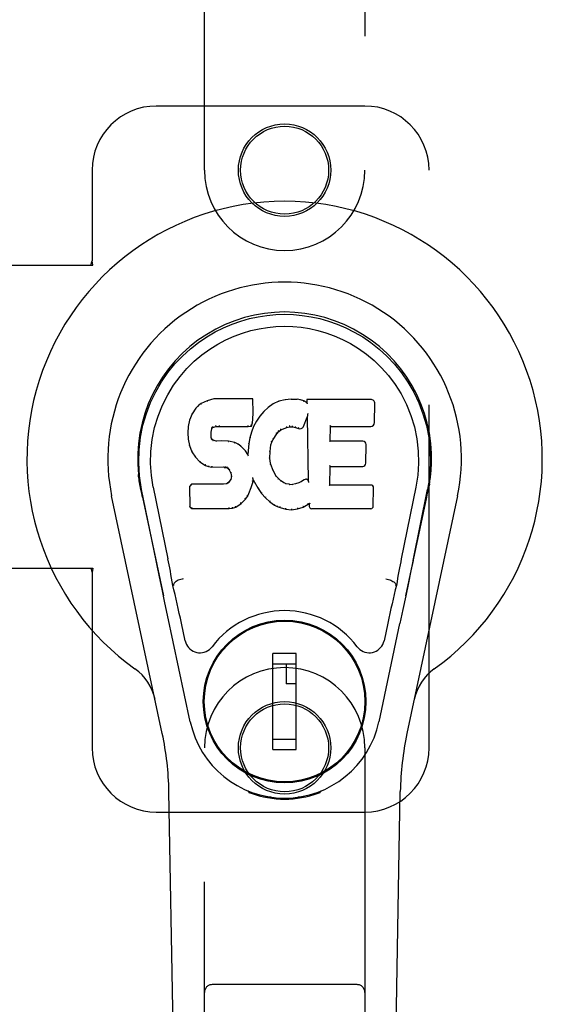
# Model space of a CAD drawing. Header units: inches. Extents: x 0 to 243, y 0 to 157.
# Tile 18 of 37: x 85.3 to 87.33, y 83.54 to 87.37. Entities that reach past the tile are written whole.
import ezdxf

# ---------------------------------------------------------------- set-up
doc = ezdxf.new("R2010")
doc.units = ezdxf.units.IN
doc.header["$LTSCALE"] = 13.357143
doc.header["$MEASUREMENT"] = 0
doc.linetypes.add('HIDDEN', pattern=[0.2, 0.1, -0.1])
doc.layers.add('RIGHTHAND_DOOR_ASSEMBLY', color=7, linetype='CONTINUOUS')

msp = doc.modelspace()

# ---------------------------------------------------------------- linework, layer by layer
at = {"layer": 'RIGHTHAND_DOOR_ASSEMBLY', "color": 8, "linetype": 'HIDDEN'}
for p, q in [((86.0181, 86.7862), (86.0181, 88.6437)), ((86.6431, 88.6437), (86.6431, 86.7862)), ((86.6431, 87.0362), (85.8306, 87.0362)), ((85.5806, 86.7862), (85.5806, 86.433)), ((86.8931, 84.5362), (86.8931, 86.7862)), ((85.2626, 86.4162), (85.5836, 86.4162)), ((85.5762, 86.4162), (85.5806, 86.433)), ((85.5836, 86.4162), (85.5806, 86.433)), ((85.2626, 85.2362), (85.5836, 85.2362)), ((85.5762, 85.2362), (85.5806, 85.2194)), ((85.5836, 85.2362), (85.5806, 85.2194)), ((85.5806, 85.2194), (85.5806, 84.5362)), ((86.0181, 82.6787), (86.0181, 84.5362)), ((86.6431, 84.5362), (86.6431, 82.6787)), ((85.8306, 84.2862), (86.6431, 84.2862)), ((86.6131, 83.6137), (86.0481, 83.6137))]:
    msp.add_line(p, q, dxfattribs=at)
at = {"layer": 'RIGHTHAND_DOOR_ASSEMBLY', "color": 7, "linetype": 'Continuous'}
for p, q in [((86.0056, 85.8768), (85.9945, 85.8691)), ((86.0287, 85.8874), (86.0056, 85.8768)), ((86.0059, 85.8763), (86.0056, 85.8768)), ((86.0545, 85.8957), (86.0287, 85.8874)), ((86.029, 85.8869), (86.0287, 85.8874)), ((86.2074, 85.8957), (86.0545, 85.8957)), ((86.0546, 85.895), (86.0545, 85.8957)), ((86.2068, 85.8951), (86.2074, 85.8957)), ((86.2086, 85.8409), (86.2074, 85.8957)), ((86.286, 85.8765), (86.2664, 85.8622)), ((86.3085, 85.8864), (86.286, 85.8765)), ((86.2863, 85.876), (86.286, 85.8765)), ((86.3321, 85.8919), (86.3085, 85.8864)), ((86.3087, 85.8858), (86.3085, 85.8864)), ((86.3557, 85.8942), (86.3321, 85.8919)), ((86.3322, 85.8912), (86.3321, 85.8919)), ((86.3557, 85.8935), (86.3557, 85.8942)), ((86.3557, 85.8942), (86.3797, 85.8938)), ((86.3558, 85.893), (86.3557, 85.8935)), ((86.3796, 85.8931), (86.3797, 85.8938)), ((86.3925, 85.8918), (86.3797, 85.8938)), ((86.3924, 85.8911), (86.3925, 85.8918)), ((86.4054, 85.8875), (86.3925, 85.8918)), ((86.4051, 85.887), (86.4054, 85.8875)), ((86.4175, 85.8796), (86.4054, 85.8875)), ((86.4172, 85.8936), (86.4175, 85.8796)), ((86.666, 85.8936), (86.4172, 85.8936)), ((86.4179, 85.893), (86.4172, 85.8936)), ((86.4175, 85.8796), (86.4181, 85.8784)), ((86.6808, 85.8028), (86.6821, 85.8772)), ((85.9698, 85.8378), (85.9601, 85.8131)), ((85.9846, 85.8596), (85.9698, 85.8378)), ((85.9704, 85.8375), (85.9698, 85.8378)), ((85.9945, 85.8691), (85.9846, 85.8596)), ((85.985, 85.8592), (85.9846, 85.8596)), ((85.9949, 85.8686), (85.9945, 85.8691)), ((86.2072, 85.8164), (86.2086, 85.8409)), ((86.208, 85.8409), (86.2086, 85.8409)), ((86.2493, 85.8458), (86.2341, 85.8281)), ((86.2664, 85.8622), (86.2493, 85.8458)), ((86.2497, 85.8454), (86.2493, 85.8458)), ((86.2668, 85.8617), (86.2664, 85.8622)), ((86.4202, 85.8356), (86.42, 85.8342)), ((86.4206, 85.8375), (86.4202, 85.8356)), ((86.4208, 85.8387), (86.4206, 85.8375)), ((85.9601, 85.8131), (85.9551, 85.7881)), ((85.9607, 85.8129), (85.9601, 85.8131)), ((86.2012, 85.7894), (86.2056, 85.8022)), ((86.2051, 85.8023), (86.2056, 85.8022)), ((86.2056, 85.8022), (86.2072, 85.8164)), ((86.2066, 85.8165), (86.2072, 85.8164)), ((86.2208, 85.8088), (86.2097, 85.7881)), ((86.2341, 85.8281), (86.2208, 85.8088)), ((86.2213, 85.8085), (86.2208, 85.8088)), ((86.2346, 85.8277), (86.2341, 85.8281)), ((86.4036, 85.7878), (86.4184, 85.8246)), ((86.419, 85.8275), (86.4184, 85.8246)), ((86.4184, 85.8246), (86.4228, 85.5775)), ((86.4192, 85.8294), (86.4191, 85.8289)), ((86.4193, 85.8301), (86.4192, 85.8294)), ((86.4194, 85.8308), (86.4193, 85.8301)), ((86.4196, 85.8319), (86.4194, 85.8308)), ((86.4198, 85.833), (86.4196, 85.8319)), ((86.42, 85.8342), (86.4198, 85.833)), ((85.9551, 85.7881), (85.9537, 85.7631)), ((85.9537, 85.7631), (85.9549, 85.7381)), ((85.9543, 85.7631), (85.9537, 85.7631)), ((85.9557, 85.788), (85.9551, 85.7881)), ((86.0438, 85.7514), (86.0447, 85.7654)), ((86.0441, 85.7654), (86.0447, 85.7654)), ((86.0447, 85.7654), (86.0467, 85.7784)), ((86.0461, 85.7786), (86.0467, 85.7784)), ((86.0467, 85.7784), (86.0483, 85.7817)), ((86.0478, 85.7821), (86.0483, 85.7817)), ((86.0483, 85.7817), (86.0509, 85.7839)), ((86.0506, 85.7844), (86.0509, 85.7839)), ((86.0509, 85.7839), (86.0622, 85.7873)), ((86.0621, 85.7879), (86.0622, 85.7873)), ((86.0622, 85.7873), (86.0756, 85.7884)), ((86.0755, 85.7923), (86.0755, 85.7909)), ((86.0755, 85.7889), (86.0756, 85.7884)), ((86.0756, 85.7884), (86.1885, 85.7884)), ((86.1885, 85.7909), (86.1884, 85.7923)), ((86.1885, 85.7884), (86.2012, 85.7894)), ((86.1885, 85.7889), (86.1885, 85.7884)), ((86.2011, 85.7662), (86.1951, 85.7438)), ((86.2007, 85.79), (86.2012, 85.7894)), ((86.2097, 85.7881), (86.2011, 85.7662)), ((86.2017, 85.766), (86.2011, 85.7662)), ((86.2103, 85.7878), (86.2097, 85.7881)), ((86.2865, 85.7378), (86.3005, 85.7599)), ((86.3, 85.7603), (86.3005, 85.7599)), ((86.3005, 85.7599), (86.3076, 85.7686)), ((86.3072, 85.7691), (86.3076, 85.7686)), ((86.3076, 85.7686), (86.3164, 85.7746)), ((86.3161, 85.7751), (86.3164, 85.7746)), ((86.3164, 85.7746), (86.3397, 85.7843)), ((86.3396, 85.7849), (86.3397, 85.7843)), ((86.3397, 85.7843), (86.3505, 85.7871)), ((86.3504, 85.7876), (86.3505, 85.7871)), ((86.3505, 85.7871), (86.3614, 85.7869)), ((86.3615, 85.7874), (86.3614, 85.7869)), ((86.3614, 85.7869), (86.3728, 85.7842)), ((86.373, 85.7848), (86.3728, 85.7842)), ((86.3728, 85.7842), (86.3844, 85.7797)), ((86.3847, 85.7802), (86.3844, 85.7797)), ((86.5084, 85.731), (86.5094, 85.7883)), ((86.5088, 85.7888), (86.5094, 85.7883)), ((86.5094, 85.7883), (86.666, 85.7883)), ((85.9555, 85.7382), (85.9549, 85.7381)), ((85.9549, 85.7381), (85.9595, 85.7132)), ((86.0432, 85.7514), (86.0438, 85.7514)), ((86.0437, 85.7454), (86.0442, 85.7455)), ((86.0442, 85.7455), (86.0438, 85.7514)), ((86.0457, 85.7409), (86.0442, 85.7455)), ((86.0451, 85.7406), (86.0457, 85.7409)), ((86.0484, 85.7372), (86.0457, 85.7409)), ((86.0479, 85.7367), (86.0484, 85.7372)), ((86.052, 85.7344), (86.0484, 85.7372)), ((86.0518, 85.7339), (86.052, 85.7344)), ((86.0635, 85.7312), (86.052, 85.7344)), ((86.0866, 85.732), (86.0635, 85.7312)), ((86.0635, 85.7305), (86.0635, 85.7312)), ((86.0865, 85.7307), (86.0866, 85.7313)), ((86.0866, 85.7313), (86.0866, 85.732)), ((86.1116, 85.7306), (86.0866, 85.732)), ((86.1115, 85.73), (86.1116, 85.7306)), ((86.1367, 85.7251), (86.1116, 85.7306)), ((86.1365, 85.7245), (86.1367, 85.7251)), ((86.1492, 85.7194), (86.1367, 85.7251)), ((86.1489, 85.7189), (86.1492, 85.7194)), ((86.1603, 85.7116), (86.1492, 85.7194)), ((86.1913, 85.721), (86.1876, 85.6788)), ((86.1951, 85.7438), (86.1913, 85.721)), ((86.1918, 85.7209), (86.1913, 85.721)), ((86.1957, 85.7436), (86.1951, 85.7438)), ((86.2775, 85.716), (86.281, 85.7271)), ((86.2805, 85.7273), (86.281, 85.7271)), ((86.281, 85.7271), (86.2865, 85.7378)), ((86.286, 85.7381), (86.2865, 85.7378)), ((86.5078, 85.7304), (86.5084, 85.731)), ((86.635, 85.731), (86.5084, 85.731)), ((85.9601, 85.7134), (85.9595, 85.7132)), ((85.9595, 85.7132), (85.9688, 85.6895)), ((85.9693, 85.6898), (85.9688, 85.6895)), ((85.9688, 85.6895), (85.9828, 85.6682)), ((86.1599, 85.7111), (86.1603, 85.7116)), ((86.1784, 85.6933), (86.1603, 85.7116)), ((86.178, 85.6929), (86.1784, 85.6933)), ((86.1876, 85.6788), (86.1784, 85.6933)), ((86.2728, 85.6644), (86.274, 85.6904)), ((86.2734, 85.6905), (86.274, 85.6904)), ((86.274, 85.6904), (86.2775, 85.716)), ((86.2769, 85.7161), (86.2775, 85.716)), ((86.6471, 85.6443), (86.6484, 85.7175)), ((85.9833, 85.6685), (85.9828, 85.6682)), ((85.9828, 85.6682), (86.0006, 85.6499)), ((86.0009, 85.6503), (86.0006, 85.6499)), ((86.0006, 85.6499), (86.022, 85.636)), ((86.1881, 85.677), (86.1876, 85.6788)), ((86.2722, 85.6643), (86.2728, 85.6644)), ((86.2738, 85.6522), (86.2728, 85.6644)), ((86.2732, 85.6521), (86.2738, 85.6522)), ((86.2764, 85.6404), (86.2738, 85.6522)), ((86.0222, 85.6365), (86.022, 85.636)), ((86.022, 85.636), (86.0346, 85.6314)), ((86.0347, 85.6319), (86.0346, 85.6314)), ((86.0346, 85.6314), (86.0475, 85.6292)), ((86.0476, 85.6297), (86.0475, 85.6292)), ((86.0953, 85.6287), (86.0475, 85.6292)), ((86.0953, 85.6293), (86.0953, 85.6287)), ((86.0953, 85.6287), (86.1017, 85.6281)), ((86.1018, 85.6287), (86.1017, 85.6281)), ((86.1017, 85.6281), (86.1068, 85.6264)), ((86.107, 85.6269), (86.1068, 85.6264)), ((86.1068, 85.6264), (86.1112, 85.6231)), ((86.1116, 85.6235), (86.1112, 85.6231)), ((86.1112, 85.6231), (86.1152, 85.6185)), ((86.1156, 85.6188), (86.1152, 85.6185)), ((86.1152, 85.6185), (86.121, 85.6067)), ((86.1216, 85.6069), (86.121, 85.6067)), ((86.121, 85.6067), (86.1234, 85.5935)), ((86.2758, 85.6402), (86.2764, 85.6404)), ((86.2858, 85.6164), (86.2764, 85.6404)), ((86.2853, 85.6161), (86.2858, 85.6164)), ((86.2983, 85.594), (86.2858, 85.6164)), ((86.5066, 85.5594), (86.5079, 85.6325)), ((86.5073, 85.6331), (86.5079, 85.6325)), ((86.5079, 85.6325), (86.635, 85.6325)), ((86.1083, 85.567), (86.1038, 85.5645)), ((86.1128, 85.5714), (86.1083, 85.567)), ((86.1087, 85.5664), (86.1083, 85.567)), ((86.1211, 85.5824), (86.1128, 85.5714)), ((86.1133, 85.571), (86.1128, 85.5714)), ((86.1229, 85.5876), (86.1211, 85.5824)), ((86.1216, 85.5821), (86.1211, 85.5824)), ((86.1234, 85.5935), (86.1229, 85.5876)), ((86.1235, 85.5875), (86.1229, 85.5876)), ((86.124, 85.5935), (86.1234, 85.5935)), ((86.2009, 85.5498), (86.2078, 85.5738)), ((86.2067, 85.5886), (86.2065, 85.5896)), ((86.2069, 85.5879), (86.2067, 85.5886)), ((86.207, 85.5872), (86.2069, 85.5879)), ((86.2071, 85.5865), (86.207, 85.5872)), ((86.2073, 85.5859), (86.2071, 85.5865)), ((86.2072, 85.5739), (86.2078, 85.5738)), ((86.2074, 85.5853), (86.2073, 85.5859)), ((86.2075, 85.5846), (86.2074, 85.5853)), ((86.2078, 85.5738), (86.2083, 85.5797)), ((86.2083, 85.5797), (86.2079, 85.5817)), ((86.2083, 85.5797), (86.2275, 85.5458)), ((86.2978, 85.5936), (86.2983, 85.594)), ((86.3062, 85.5847), (86.2983, 85.594)), ((86.3057, 85.5842), (86.3062, 85.5847)), ((86.3155, 85.5763), (86.3062, 85.5847)), ((86.3151, 85.5758), (86.3155, 85.5763)), ((86.3257, 85.5694), (86.3155, 85.5763)), ((86.3254, 85.5688), (86.3257, 85.5694)), ((86.3368, 85.5649), (86.3257, 85.5694)), ((86.3854, 85.568), (86.3735, 85.5641)), ((86.3967, 85.5732), (86.3854, 85.568)), ((86.3857, 85.5674), (86.3854, 85.568)), ((86.4072, 85.5803), (86.3967, 85.5732)), ((86.3971, 85.5726), (86.3967, 85.5732)), ((86.4075, 85.5798), (86.4072, 85.5803)), ((86.4228, 85.5775), (86.4228, 85.5774)), ((86.4234, 85.5753), (86.4228, 85.5774)), ((86.4255, 85.5699), (86.4248, 85.572)), ((85.7666, 85.5633), (85.768, 85.5562)), ((85.7697, 85.5466), (85.7691, 85.5496)), ((85.7703, 85.5435), (85.7697, 85.5466)), ((85.7737, 85.527), (85.7703, 85.5435)), ((85.8301, 85.2657), (85.7736, 85.5426)), ((85.8191, 85.5518), (85.8761, 85.2729)), ((85.9678, 85.5626), (85.9598, 85.5545)), ((85.9598, 85.5545), (85.9612, 85.4752)), ((85.9604, 85.5542), (85.9598, 85.5545)), ((86.0295, 85.5632), (85.9678, 85.5626)), ((85.968, 85.5619), (85.9678, 85.5626)), ((86.0902, 85.5635), (86.0295, 85.5632)), ((86.0295, 85.5625), (86.0295, 85.5632)), ((86.0295, 85.5625), (86.0295, 85.5619)), ((86.1038, 85.5645), (86.0902, 85.5635)), ((86.0902, 85.5628), (86.0902, 85.5635)), ((86.0902, 85.5628), (86.0903, 85.5622)), ((86.104, 85.5639), (86.1038, 85.5645)), ((86.1917, 85.5271), (86.2009, 85.5498)), ((86.2004, 85.55), (86.2009, 85.5498)), ((86.2279, 85.5461), (86.2275, 85.5458)), ((86.2275, 85.5458), (86.2407, 85.527)), ((86.3367, 85.5643), (86.3368, 85.5649)), ((86.349, 85.5628), (86.3368, 85.5649)), ((86.349, 85.5621), (86.349, 85.5628)), ((86.349, 85.5628), (86.3614, 85.5623)), ((86.3735, 85.5641), (86.3614, 85.5623)), ((86.3615, 85.5616), (86.3614, 85.5623)), ((86.3616, 85.561), (86.3615, 85.5616)), ((86.3736, 85.5635), (86.3735, 85.5641)), ((86.506, 85.5588), (86.5066, 85.5594)), ((86.6666, 85.5594), (86.5066, 85.5594)), ((86.6757, 85.4768), (86.677, 85.5489)), ((86.8421, 85.5518), (86.7851, 85.2729)), ((86.8311, 85.2657), (86.8876, 85.5426)), ((86.8865, 85.5222), (86.8905, 85.5419)), ((86.8905, 85.5419), (86.8911, 85.5446)), ((86.8911, 85.5446), (86.8916, 85.5473)), ((86.8916, 85.5473), (86.8921, 85.55)), ((86.8921, 85.55), (86.8937, 85.5583)), ((86.8946, 85.5634), (86.8932, 85.5562)), ((86.8937, 85.5583), (86.8946, 85.5634)), ((85.8541, 84.5916), (85.6567, 85.5176)), ((85.7767, 85.5127), (85.7737, 85.527)), ((85.7767, 85.5126), (85.8586, 85.1284)), ((86.1607, 85.488), (86.1786, 85.5053)), ((86.1781, 85.5056), (86.1786, 85.5053)), ((86.1786, 85.5053), (86.1859, 85.5158)), ((86.1854, 85.5161), (86.1859, 85.5158)), ((86.1859, 85.5158), (86.1917, 85.5271)), ((86.1912, 85.5273), (86.1917, 85.5271)), ((86.2411, 85.5273), (86.2407, 85.527)), ((86.2407, 85.527), (86.256, 85.5101)), ((86.2564, 85.5105), (86.256, 85.5101)), ((86.256, 85.5101), (86.273, 85.4949)), ((86.2734, 85.4954), (86.273, 85.4949)), ((86.273, 85.4949), (86.2913, 85.481)), ((86.8026, 85.1284), (86.8844, 85.5126)), ((87.0044, 85.5176), (86.8071, 84.5916)), ((86.8845, 85.5127), (86.8865, 85.5222)), ((85.9618, 85.4754), (85.9612, 85.4752)), ((85.9612, 85.4752), (85.9688, 85.4678)), ((85.969, 85.4684), (85.9688, 85.4678)), ((85.9688, 85.4678), (86.1149, 85.4678)), ((86.1149, 85.4703), (86.1148, 85.4717)), ((86.1149, 85.4678), (86.1277, 85.4695)), ((86.1149, 85.4684), (86.1149, 85.4678)), ((86.1276, 85.47), (86.1277, 85.4695)), ((86.1277, 85.4695), (86.1399, 85.4738)), ((86.1396, 85.4743), (86.1399, 85.4738)), ((86.1399, 85.4738), (86.1607, 85.488)), ((86.1604, 85.4884), (86.1607, 85.488)), ((86.2916, 85.4815), (86.2913, 85.481)), ((86.2913, 85.481), (86.3018, 85.4756)), ((86.302, 85.4761), (86.3018, 85.4756)), ((86.3018, 85.4756), (86.3128, 85.4719)), ((86.313, 85.4724), (86.3128, 85.4719)), ((86.3128, 85.4719), (86.3351, 85.4662)), ((86.3352, 85.4668), (86.3351, 85.4662)), ((86.3351, 85.4662), (86.358, 85.4637)), ((86.358, 85.4676), (86.358, 85.4642)), ((86.358, 85.4637), (86.3811, 85.4669)), ((86.358, 85.4642), (86.358, 85.4637)), ((86.381, 85.4674), (86.3811, 85.4669)), ((86.3811, 85.4669), (86.4033, 85.4737)), ((86.403, 85.4743), (86.4033, 85.4737)), ((86.4033, 85.4737), (86.4219, 85.4849)), ((86.4217, 85.4855), (86.4219, 85.4849)), ((86.4219, 85.4849), (86.4263, 85.4849)), ((86.4268, 85.4855), (86.4263, 85.4849)), ((86.4263, 85.4849), (86.4264, 85.4768)), ((86.4355, 85.4678), (86.6666, 85.4678)), ((86.831, 85.2657), (86.8227, 85.2251)), ((86.8227, 85.2251), (86.8131, 85.1786)), ((85.8533, 85.1536), (85.8431, 85.2025)), ((85.8643, 85.1013), (85.8533, 85.1536)), ((85.8972, 85.1691), (85.8951, 85.1687)), ((86.764, 85.1691), (86.766, 85.1687)), ((86.8131, 85.1786), (86.8024, 85.1277)), ((86.8024, 85.1277), (86.7912, 85.0745)), ((85.8746, 85.0527), (85.8643, 85.1013)), ((86.7912, 85.0745), (86.7798, 85.0207)), ((85.9629, 84.638), (85.8746, 85.0527)), ((85.9433, 84.9532), (85.9286, 85.0223)), ((86.1829, 84.9964), (86.1829, 84.9921)), ((86.4782, 84.9964), (86.4782, 84.9921)), ((86.6983, 84.638), (86.7798, 85.0207)), ((86.7326, 85.0223), (86.7179, 84.9532)), ((86.2853, 84.5293), (86.2853, 84.9033)), ((86.3759, 84.9033), (86.2853, 84.9033)), ((86.3759, 84.5293), (86.3759, 84.9033)), ((86.0505, 84.864), (86.0548, 84.864)), ((86.2853, 84.864), (86.3759, 84.864)), ((86.3365, 84.864), (86.3365, 84.7852)), ((86.6063, 84.864), (86.6107, 84.864)), ((86.3759, 84.7852), (86.3365, 84.7852)), ((86.0505, 84.5687), (86.0548, 84.5687)), ((86.3759, 84.5687), (86.2853, 84.5687)), ((86.6063, 84.5687), (86.6107, 84.5687)), ((86.2853, 84.5293), (86.3759, 84.5293)), ((86.1829, 84.4362), (86.1829, 84.4406)), ((86.4782, 84.4362), (86.4782, 84.4406)), ((85.9521, 80.2268), (85.8798, 84.3661)), ((86.1918, 84.3627), (86.1891, 84.3684)), ((86.1954, 84.3659), (86.1953, 84.3613)), ((86.199, 84.3628), (86.1993, 84.3598)), ((86.2759, 84.3447), (86.2549, 84.3443)), ((86.3306, 84.3404), (86.3306, 84.3364)), ((86.4062, 84.3443), (86.3853, 84.3447)), ((86.4619, 84.3598), (86.4622, 84.3627)), ((86.4658, 84.3659), (86.4658, 84.3613)), ((86.4721, 84.3684), (86.4693, 84.3627)), ((86.7091, 80.2268), (86.7813, 84.3661))]:
    msp.add_line(p, q, dxfattribs=at)
for points in [[(85.7736, 85.5426), (85.7654, 85.5952), (85.7622, 85.647), (85.7636, 85.6972), (85.7692, 85.746), (85.7788, 85.7932), (85.7921, 85.8385), (85.8087, 85.8817), (85.8284, 85.9227), (85.851, 85.9615), (85.8761, 85.9978), (85.9035, 86.0315), (85.9327, 86.0624), (85.9633, 86.0902), (85.9949, 86.1151), (86.0271, 86.137), (86.0597, 86.1562), (86.0926, 86.1726), (86.1258, 86.1866), (86.1595, 86.1985), (86.1934, 86.208), (86.2272, 86.2153), (86.2613, 86.2206), (86.2958, 86.2238), (86.3306, 86.2248)], [(86.3306, 86.2248), (86.3648, 86.2238), (86.3992, 86.2207), (86.4335, 86.2154), (86.4677, 86.208), (86.5016, 86.1985), (86.5353, 86.1867), (86.5689, 86.1725), (86.6021, 86.1558), (86.6347, 86.1366), (86.6668, 86.1147), (86.6987, 86.0896), (86.7294, 86.0614), (86.7585, 86.0306), (86.7857, 85.9969), (86.8108, 85.9605), (86.8334, 85.9215), (86.8531, 85.8802), (86.8697, 85.8367), (86.8827, 85.7917), (86.8921, 85.7449), (86.8977, 85.6963), (86.899, 85.6461), (86.8957, 85.5947), (86.8876, 85.5426)], [(85.8191, 85.5518), (85.8118, 85.5976), (85.8087, 85.6437), (85.8097, 85.6904), (85.8148, 85.7371), (85.8243, 85.7834), (85.8378, 85.8284), (85.8548, 85.8711), (85.8751, 85.9113), (85.8981, 85.9485), (85.9233, 85.9828), (85.9502, 86.0138), (85.9786, 86.0418), (86.0082, 86.0668), (86.0387, 86.0891), (86.07, 86.1086), (86.1019, 86.1255), (86.134, 86.1399), (86.1664, 86.1518), (86.199, 86.1614), (86.2317, 86.1688), (86.2643, 86.1741), (86.2969, 86.1772), (86.3294, 86.1783), (86.362, 86.1773), (86.3945, 86.1744), (86.4269, 86.1693), (86.4594, 86.1621), (86.4918, 86.1528), (86.5242, 86.1411), (86.5562, 86.127), (86.5878, 86.1105), (86.6189, 86.0914), (86.6495, 86.0695), (86.6793, 86.0447), (86.708, 86.017), (86.7352, 85.9861), (86.7608, 85.952), (86.7842, 85.9147), (86.8049, 85.874), (86.8225, 85.8309), (86.8362, 85.7859), (86.8459, 85.7396)], [(86.006, 85.8763), (86.0061, 85.8763), (86.0062, 85.8763), (86.0063, 85.8763), (86.0065, 85.8762), (86.0067, 85.8761), (86.0069, 85.8759)], [(86.029, 85.8869), (86.0291, 85.8869), (86.0292, 85.8868), (86.0293, 85.8868), (86.0294, 85.8867), (86.0295, 85.8866), (86.0297, 85.8864)], [(86.0546, 85.895), (86.0546, 85.895), (86.0547, 85.895), (86.0547, 85.8949), (86.0548, 85.8948), (86.0548, 85.8946), (86.0549, 85.8945)], [(86.2062, 85.895), (86.206, 85.895), (86.2058, 85.895), (86.2056, 85.8949), (86.2054, 85.8948), (86.2051, 85.8946), (86.2049, 85.8945)], [(86.2873, 85.8756), (86.2871, 85.8758), (86.2869, 85.8759), (86.2867, 85.876), (86.2866, 85.876), (86.2865, 85.876), (86.2863, 85.8759)], [(86.3093, 85.8853), (86.3092, 85.8855), (86.3091, 85.8857), (86.309, 85.8858), (86.3089, 85.8858), (86.3088, 85.8858), (86.3087, 85.8858)], [(86.3325, 85.8907), (86.3325, 85.8908), (86.3324, 85.891), (86.3324, 85.8911), (86.3323, 85.8912), (86.3323, 85.8912), (86.3322, 85.8912)], [(86.3795, 85.8925), (86.3795, 85.8927), (86.3795, 85.8928), (86.3796, 85.893), (86.3796, 85.893), (86.3796, 85.8931), (86.3796, 85.8931)], [(86.3919, 85.8906), (86.392, 85.8908), (86.3921, 85.8909), (86.3922, 85.891), (86.3922, 85.8911), (86.3923, 85.8911), (86.3924, 85.8911)], [(86.4043, 85.8866), (86.4044, 85.8867), (86.4046, 85.8868), (86.4047, 85.8869), (86.4049, 85.887), (86.405, 85.887), (86.4051, 85.887)], [(86.4199, 85.8924), (86.4196, 85.8926), (86.4193, 85.8927), (86.4191, 85.8928), (86.4189, 85.8929), (86.4187, 85.8929), (86.4185, 85.893)], [(86.4201, 85.8761), (86.4198, 85.8766), (86.4196, 85.877), (86.4193, 85.8774), (86.419, 85.8777), (86.4188, 85.8779), (86.4185, 85.8781)], [(85.9704, 85.8376), (85.9706, 85.8377), (85.9708, 85.8379), (85.9711, 85.838), (85.9714, 85.838), (85.9718, 85.838), (85.9721, 85.8379)], [(85.9851, 85.8592), (85.9853, 85.8593), (85.9855, 85.8594), (85.9857, 85.8595), (85.986, 85.8594), (85.9863, 85.8594), (85.9865, 85.8593)], [(85.9949, 85.8686), (85.9951, 85.8687), (85.9952, 85.8687), (85.9954, 85.8687), (85.9956, 85.8687), (85.9958, 85.8686), (85.9961, 85.8685)], [(86.208, 85.8408), (86.2079, 85.8412), (86.2077, 85.8416), (86.2074, 85.8419), (86.207, 85.8421), (86.2065, 85.8422), (86.206, 85.8423)], [(86.2511, 85.8454), (86.2509, 85.8455), (86.2506, 85.8456), (86.2504, 85.8456), (86.2501, 85.8456), (86.2499, 85.8455), (86.2497, 85.8454)], [(86.268, 85.8616), (86.2677, 85.8617), (86.2675, 85.8618), (86.2673, 85.8618), (86.2671, 85.8618), (86.2669, 85.8618), (86.2668, 85.8617)], [(85.9608, 85.813), (85.9609, 85.8133), (85.9612, 85.8135), (85.9615, 85.8136), (85.9618, 85.8137), (85.9622, 85.8138), (85.9626, 85.8137)], [(86.2051, 85.8024), (86.205, 85.8028), (86.2049, 85.8031), (86.2046, 85.8035), (86.2042, 85.8037), (86.2037, 85.804), (86.2031, 85.8041)], [(86.2066, 85.8165), (86.2066, 85.8169), (86.2064, 85.8172), (86.2061, 85.8175), (86.2057, 85.8178), (86.2052, 85.8179), (86.2047, 85.818)], [(86.223, 85.8088), (86.2226, 85.8089), (86.2223, 85.8089), (86.222, 85.8089), (86.2217, 85.8088), (86.2215, 85.8087), (86.2213, 85.8084)], [(86.2361, 85.8278), (86.2358, 85.8279), (86.2355, 85.828), (86.2353, 85.828), (86.235, 85.8279), (86.2348, 85.8278), (86.2346, 85.8276)], [(86.4191, 85.8289), (86.4191, 85.8287), (86.4191, 85.8285), (86.419, 85.8283)], [(86.419, 85.8283), (86.419, 85.8281), (86.419, 85.8279), (86.419, 85.8277)], [(85.9543, 85.7632), (85.9544, 85.7635), (85.9546, 85.7638), (85.9549, 85.7641), (85.9553, 85.7643), (85.9557, 85.7644), (85.9562, 85.7645)], [(85.9557, 85.788), (85.9558, 85.7883), (85.9561, 85.7886), (85.9564, 85.7888), (85.9568, 85.789), (85.9572, 85.7891), (85.9576, 85.7891)], [(86.0421, 85.767), (86.0426, 85.7669), (86.0431, 85.7668), (86.0435, 85.7665), (86.0438, 85.7662), (86.044, 85.7658), (86.0441, 85.7654)], [(86.0442, 85.7806), (86.0447, 85.7804), (86.0452, 85.7802), (86.0456, 85.7799), (86.0459, 85.7796), (86.0461, 85.7792), (86.0461, 85.7788)], [(86.0462, 85.7847), (86.0468, 85.7844), (86.0472, 85.784), (86.0476, 85.7836), (86.0479, 85.7831), (86.048, 85.7827), (86.0479, 85.7822)], [(86.0496, 85.7875), (86.0499, 85.7872), (86.0502, 85.7868), (86.0505, 85.7863), (86.0507, 85.7858), (86.0508, 85.7854), (86.0508, 85.785), (86.0508, 85.7846), (86.0507, 85.7844)], [(86.0617, 85.7912), (86.0619, 85.7908), (86.062, 85.7903), (86.0621, 85.7898), (86.0622, 85.7892), (86.0622, 85.7887), (86.0622, 85.7883), (86.0622, 85.788), (86.0621, 85.7879)], [(86.0755, 85.7909), (86.0756, 85.7904), (86.0756, 85.7899), (86.0756, 85.7895), (86.0756, 85.7892), (86.0756, 85.789), (86.0755, 85.7889)], [(86.1885, 85.7889), (86.1885, 85.789), (86.1885, 85.7892), (86.1885, 85.7895), (86.1885, 85.7899), (86.1885, 85.7904), (86.1885, 85.7909)], [(86.2008, 85.7903), (86.2009, 85.7906), (86.2008, 85.7909), (86.2007, 85.7913), (86.2005, 85.7917), (86.2003, 85.7921), (86.2, 85.7925), (86.1996, 85.7929), (86.1993, 85.7932)], [(86.2036, 85.7668), (86.2031, 85.7668), (86.2028, 85.7668), (86.2024, 85.7667), (86.2021, 85.7665), (86.2018, 85.7663), (86.2017, 85.766)], [(86.212, 85.7884), (86.2117, 85.7884), (86.2113, 85.7884), (86.211, 85.7884), (86.2107, 85.7882), (86.2104, 85.788), (86.2102, 85.7878)], [(86.3, 85.7603), (86.3001, 85.7606), (86.3001, 85.7609), (86.3, 85.7613), (86.2998, 85.7617), (86.2995, 85.762), (86.2992, 85.7623), (86.2988, 85.7626), (86.2984, 85.7628)], [(86.3072, 85.7691), (86.3074, 85.7694), (86.3074, 85.7697), (86.3073, 85.7701), (86.3072, 85.7705), (86.3069, 85.7709), (86.3066, 85.7713), (86.3062, 85.7716), (86.3058, 85.7719)], [(86.3161, 85.7751), (86.3163, 85.7753), (86.3163, 85.7756), (86.3163, 85.776), (86.3162, 85.7765), (86.316, 85.7769), (86.3158, 85.7774), (86.3155, 85.7779), (86.3151, 85.7782)], [(86.3396, 85.7849), (86.3397, 85.785), (86.3398, 85.7852), (86.3398, 85.7856), (86.3397, 85.7861), (86.3396, 85.7866), (86.3394, 85.7871), (86.3392, 85.7877), (86.3389, 85.7881)], [(86.3504, 85.7876), (86.3505, 85.7877), (86.3505, 85.7879), (86.3505, 85.7883), (86.3505, 85.7888), (86.3505, 85.7893), (86.3504, 85.7899), (86.3503, 85.7905), (86.3502, 85.791)], [(86.3615, 85.7874), (86.3614, 85.7875), (86.3614, 85.7878), (86.3614, 85.7881), (86.3614, 85.7886), (86.3614, 85.7891), (86.3615, 85.7897), (86.3616, 85.7903), (86.3617, 85.7908)], [(86.373, 85.7848), (86.3728, 85.7849), (86.3728, 85.7852), (86.3728, 85.7855), (86.3728, 85.786), (86.3729, 85.7865), (86.3731, 85.787), (86.3733, 85.7876), (86.3736, 85.788)], [(86.3854, 85.7834), (86.3851, 85.7831), (86.3849, 85.7826), (86.3847, 85.7821), (86.3845, 85.7816), (86.3844, 85.7811), (86.3844, 85.7807), (86.3845, 85.7804), (86.3847, 85.7802)], [(86.5068, 85.7922), (86.5071, 85.792), (86.5073, 85.7918), (86.5076, 85.7915), (86.5078, 85.7913), (86.508, 85.791), (86.5082, 85.7908)], [(86.5082, 85.7908), (86.5084, 85.7905), (86.5085, 85.7903), (86.5086, 85.79), (86.5087, 85.7898), (86.5088, 85.7896), (86.5088, 85.7894)], [(85.9555, 85.7382), (85.9556, 85.7386), (85.9558, 85.739), (85.9561, 85.7393), (85.9565, 85.7395), (85.9569, 85.7397), (85.9575, 85.7398)], [(86.0413, 85.7528), (86.0417, 85.7527), (86.0422, 85.7526), (86.0426, 85.7524), (86.0429, 85.7521), (86.0431, 85.7518), (86.0432, 85.7514)], [(86.0417, 85.7464), (86.0421, 85.7464), (86.0426, 85.7463), (86.0429, 85.7462), (86.0432, 85.746), (86.0435, 85.7458), (86.0436, 85.7455)], [(86.0433, 85.741), (86.0437, 85.7411), (86.044, 85.7411), (86.0443, 85.7411), (86.0446, 85.741), (86.0448, 85.7409), (86.045, 85.7407)], [(86.0465, 85.7367), (86.0468, 85.7368), (86.047, 85.7369), (86.0473, 85.7369), (86.0475, 85.7369), (86.0477, 85.7368), (86.0478, 85.7368)], [(86.0509, 85.7335), (86.051, 85.7336), (86.0512, 85.7337), (86.0513, 85.7338), (86.0515, 85.7339), (86.0516, 85.7339), (86.0517, 85.7339)], [(86.0632, 85.7299), (86.0633, 85.7301), (86.0633, 85.7303), (86.0633, 85.7304), (86.0634, 85.7305), (86.0634, 85.7305), (86.0635, 85.7305)], [(86.1113, 85.7294), (86.1113, 85.7296), (86.1113, 85.7297), (86.1114, 85.7299), (86.1114, 85.7299), (86.1115, 85.73), (86.1115, 85.73)], [(86.1359, 85.724), (86.136, 85.7242), (86.1361, 85.7243), (86.1362, 85.7244), (86.1363, 85.7245), (86.1364, 85.7245), (86.1365, 85.7245)], [(86.1938, 85.722), (86.1933, 85.722), (86.1929, 85.7219), (86.1925, 85.7218), (86.1922, 85.7216), (86.192, 85.7212), (86.1918, 85.7209)], [(86.1977, 85.7446), (86.1972, 85.7446), (86.1968, 85.7445), (86.1964, 85.7444), (86.1961, 85.7442), (86.1959, 85.7439), (86.1957, 85.7436)], [(86.2805, 85.7274), (86.2805, 85.7278), (86.2804, 85.7282), (86.2801, 85.7286), (86.2797, 85.729), (86.2792, 85.7293), (86.2786, 85.7294)], [(86.286, 85.7381), (86.2861, 85.7385), (86.286, 85.739), (86.2858, 85.7394), (86.2854, 85.7399), (86.2848, 85.7402), (86.2843, 85.7404)], [(86.5057, 85.7298), (86.506, 85.73), (86.5063, 85.7301), (86.5065, 85.7302), (86.5067, 85.7303), (86.5069, 85.7304), (86.5071, 85.7304)], [(86.8459, 85.7396), (86.8513, 85.6921), (86.8525, 85.6445), (86.8494, 85.5979), (86.8421, 85.5518)], [(85.9601, 85.7135), (85.9601, 85.7139), (85.9603, 85.7143), (85.9605, 85.7146), (85.9609, 85.7149), (85.9614, 85.7152), (85.962, 85.7153)], [(85.9693, 85.6899), (85.9693, 85.6903), (85.9694, 85.6907), (85.9696, 85.6911), (85.97, 85.6915), (85.9705, 85.6918), (85.9711, 85.6921)], [(86.1479, 85.7185), (86.1482, 85.7187), (86.1484, 85.7188), (86.1485, 85.7189), (86.1486, 85.7189), (86.1488, 85.7189), (86.1489, 85.7189)], [(86.1586, 85.711), (86.1588, 85.7111), (86.1591, 85.7112), (86.1593, 85.7112), (86.1595, 85.7112), (86.1597, 85.7112), (86.1598, 85.7111)], [(86.1764, 85.6931), (86.1767, 85.6932), (86.177, 85.6932), (86.1773, 85.6932), (86.1775, 85.6932), (86.1777, 85.6931), (86.1779, 85.693)], [(86.2734, 85.6905), (86.2733, 85.6909), (86.2731, 85.6912), (86.2728, 85.6915), (86.2724, 85.6918), (86.2719, 85.6919), (86.2714, 85.692)], [(86.2769, 85.7162), (86.2769, 85.7166), (86.2767, 85.717), (86.2764, 85.7173), (86.276, 85.7176), (86.2755, 85.7178), (86.275, 85.7179)], [(85.9832, 85.6686), (85.9831, 85.6689), (85.9831, 85.6692), (85.9832, 85.6696), (85.9834, 85.6699), (85.9837, 85.6703), (85.984, 85.6706), (85.9844, 85.6709), (85.9848, 85.6711)], [(86.0009, 85.6504), (86.0008, 85.6506), (86.0007, 85.6509), (86.0008, 85.6513), (86.0009, 85.6517), (86.0011, 85.6521), (86.0014, 85.6525), (86.0018, 85.6529), (86.0022, 85.6532)], [(86.1895, 85.6724), (86.189, 85.6743), (86.1888, 85.6751), (86.1885, 85.6759), (86.1883, 85.6764), (86.1882, 85.6768)], [(86.2722, 85.6644), (86.2721, 85.6647), (86.2719, 85.665), (86.2716, 85.6653), (86.2712, 85.6655), (86.2707, 85.6656), (86.2702, 85.6657)], [(86.2732, 85.6522), (86.273, 85.6525), (86.2728, 85.6527), (86.2725, 85.6529), (86.2721, 85.6531), (86.2717, 85.6532), (86.2713, 85.6532)], [(86.0222, 85.6365), (86.022, 85.6367), (86.022, 85.637), (86.022, 85.6374), (86.0221, 85.6378), (86.0223, 85.6383), (86.0225, 85.6388), (86.0228, 85.6393), (86.0231, 85.6397)], [(86.0347, 85.6319), (86.0346, 85.632), (86.0346, 85.6323), (86.0346, 85.6326), (86.0346, 85.6331), (86.0347, 85.6336), (86.0348, 85.6342), (86.035, 85.6347), (86.0352, 85.6352)], [(86.0476, 85.6297), (86.0475, 85.6298), (86.0475, 85.63), (86.0475, 85.6304), (86.0475, 85.6309), (86.0476, 85.6314), (86.0476, 85.632), (86.0477, 85.6326), (86.0478, 85.6331)], [(86.0953, 85.6293), (86.0953, 85.6293), (86.0953, 85.6296), (86.0953, 85.6299), (86.0953, 85.6304), (86.0953, 85.6309), (86.0954, 85.6315), (86.0954, 85.6321), (86.0954, 85.6326)], [(86.1018, 85.6286), (86.1017, 85.6288), (86.1017, 85.629), (86.1017, 85.6294), (86.1017, 85.6298), (86.1018, 85.6304), (86.1019, 85.6309), (86.1021, 85.6315), (86.1022, 85.632)], [(86.107, 85.6269), (86.1069, 85.6271), (86.1068, 85.6274), (86.1068, 85.6278), (86.1069, 85.6283), (86.1071, 85.6287), (86.1074, 85.6292), (86.1076, 85.6297), (86.108, 85.6301)], [(86.1117, 85.6234), (86.1115, 85.6237), (86.1114, 85.6241), (86.1115, 85.6245), (86.1117, 85.6249), (86.1119, 85.6253), (86.1122, 85.6257), (86.1126, 85.626), (86.113, 85.6263)], [(86.1156, 85.6189), (86.1155, 85.6193), (86.1156, 85.6197), (86.1159, 85.6202), (86.1162, 85.6206), (86.1167, 85.621), (86.1173, 85.6213)], [(86.1216, 85.607), (86.1216, 85.6074), (86.1218, 85.6078), (86.1221, 85.6082), (86.1225, 85.6085), (86.1229, 85.6087), (86.1235, 85.6089)], [(86.2758, 85.6402), (86.2757, 85.6405), (86.2754, 85.6407), (86.2751, 85.6409), (86.2748, 85.641), (86.2744, 85.641), (86.274, 85.641)], [(86.2853, 85.6161), (86.2851, 85.6163), (86.2849, 85.6165), (86.2846, 85.6166), (86.2842, 85.6167), (86.2839, 85.6167), (86.2835, 85.6166)], [(86.5054, 85.6364), (86.5056, 85.6362), (86.5059, 85.636), (86.5061, 85.6358), (86.5064, 85.6355), (86.5066, 85.6353), (86.5068, 85.635)], [(86.5068, 85.635), (86.5069, 85.6348), (86.5071, 85.6345), (86.5072, 85.6343), (86.5073, 85.634), (86.5073, 85.6338), (86.5073, 85.6337)], [(85.7665, 85.5634), (85.7654, 85.5697), (85.7644, 85.576), (85.7634, 85.5822), (85.7626, 85.5885), (85.7618, 85.5947), (85.7611, 85.6008)], [(86.1088, 85.5665), (86.1089, 85.5665), (86.1091, 85.5665), (86.1093, 85.5665), (86.1095, 85.5664), (86.1097, 85.5664), (86.1099, 85.5662)], [(86.1133, 85.5709), (86.1135, 85.5711), (86.1137, 85.5712), (86.114, 85.5712), (86.1142, 85.5712), (86.1145, 85.5711), (86.1148, 85.571)], [(86.1217, 85.5822), (86.1219, 85.5824), (86.1221, 85.5825), (86.1224, 85.5826), (86.1227, 85.5826), (86.123, 85.5826), (86.1234, 85.5825)], [(86.1236, 85.5876), (86.1237, 85.5879), (86.124, 85.5881), (86.1243, 85.5883), (86.1246, 85.5884), (86.125, 85.5884), (86.1255, 85.5884)], [(86.124, 85.5936), (86.1241, 85.5939), (86.1243, 85.5942), (86.1246, 85.5945), (86.125, 85.5947), (86.1255, 85.5949), (86.126, 85.5949)], [(86.2072, 85.574), (86.2072, 85.5744), (86.207, 85.5747), (86.2067, 85.5751), (86.2063, 85.5753), (86.2058, 85.5755), (86.2053, 85.5756)], [(86.2077, 85.5834), (86.2077, 85.5838), (86.2076, 85.584), (86.2075, 85.5846)], [(86.2079, 85.5818), (86.2079, 85.582), (86.2079, 85.5822), (86.2079, 85.5823), (86.2079, 85.5825), (86.2078, 85.5827), (86.2078, 85.583), (86.2078, 85.5832), (86.2077, 85.5834)], [(86.2961, 85.5939), (86.2965, 85.594), (86.2968, 85.594), (86.297, 85.594), (86.2973, 85.5939), (86.2975, 85.5938), (86.2977, 85.5937)], [(86.3043, 85.5842), (86.3046, 85.5843), (86.3048, 85.5844), (86.3051, 85.5844), (86.3053, 85.5844), (86.3055, 85.5843), (86.3057, 85.5842)], [(86.3139, 85.5756), (86.3142, 85.5758), (86.3144, 85.5759), (86.3146, 85.5759), (86.3148, 85.5759), (86.315, 85.5759), (86.3151, 85.5758)], [(86.3245, 85.5685), (86.3247, 85.5687), (86.3249, 85.5688), (86.325, 85.5688), (86.3251, 85.5689), (86.3253, 85.5689), (86.3254, 85.5688)], [(86.3864, 85.5669), (86.3862, 85.5671), (86.3861, 85.5672), (86.386, 85.5673), (86.3859, 85.5674), (86.3858, 85.5674), (86.3857, 85.5674)], [(86.398, 85.5723), (86.3978, 85.5725), (86.3976, 85.5726), (86.3975, 85.5726), (86.3973, 85.5727), (86.3972, 85.5727), (86.3971, 85.5726)], [(86.4227, 85.5775), (86.422, 85.5784), (86.4213, 85.5792), (86.4206, 85.5799), (86.4199, 85.5805), (86.4191, 85.581), (86.4184, 85.5814), (86.4176, 85.5817), (86.4168, 85.582), (86.416, 85.5822), (86.4152, 85.5824), (86.4144, 85.5825), (86.4136, 85.5825)], [(86.4248, 85.572), (86.4244, 85.573), (86.4241, 85.5738), (86.4238, 85.5745), (86.4236, 85.575)], [(86.8946, 85.5634), (86.8957, 85.5698), (86.8968, 85.5761), (86.8977, 85.5824), (86.8986, 85.5886), (86.8994, 85.5948), (86.9001, 85.6008)], [(85.7691, 85.5496), (85.7668, 85.562), (85.7665, 85.5634)], [(85.9607, 85.5545), (85.9609, 85.5546), (85.9611, 85.5547), (85.9614, 85.5548), (85.9617, 85.5548), (85.9621, 85.5548), (85.9624, 85.5548)], [(85.9681, 85.5619), (85.9682, 85.5619), (85.9683, 85.5619), (85.9685, 85.5618), (85.9686, 85.5617), (85.9687, 85.5615), (85.9689, 85.5614)], [(86.104, 85.5639), (86.1041, 85.5639), (86.1042, 85.5638), (86.1043, 85.5638), (86.1044, 85.5637), (86.1045, 85.5635), (86.1046, 85.5634)], [(86.1912, 85.5272), (86.1913, 85.5277), (86.1911, 85.5282), (86.1909, 85.5286), (86.1905, 85.529), (86.1899, 85.5293), (86.1894, 85.5295)], [(86.2004, 85.55), (86.2004, 85.5504), (86.2003, 85.5509), (86.2, 85.5513), (86.1996, 85.5516), (86.1991, 85.5519), (86.1985, 85.552)], [(86.2279, 85.5461), (86.2278, 85.5465), (86.2279, 85.547), (86.2282, 85.5474), (86.2286, 85.5479), (86.2291, 85.5482), (86.2296, 85.5485)], [(86.2411, 85.5274), (86.241, 85.5277), (86.241, 85.528), (86.2411, 85.5284), (86.2413, 85.5287), (86.2415, 85.5291), (86.2419, 85.5295), (86.2423, 85.5297), (86.2427, 85.5299)], [(86.3361, 85.5638), (86.3362, 85.564), (86.3363, 85.5641), (86.3364, 85.5642), (86.3365, 85.5643), (86.3366, 85.5643), (86.3367, 85.5643)], [(86.3487, 85.5616), (86.3488, 85.5617), (86.3488, 85.5619), (86.3489, 85.562), (86.3489, 85.5621), (86.3489, 85.5621), (86.349, 85.5621)], [(86.3741, 85.563), (86.374, 85.5631), (86.3739, 85.5633), (86.3739, 85.5634), (86.3738, 85.5634), (86.3737, 85.5635), (86.3737, 85.5635)], [(86.504, 85.5582), (86.5043, 85.5584), (86.5045, 85.5585), (86.5048, 85.5587), (86.505, 85.5587), (86.5052, 85.5588), (86.5054, 85.5588)], [(86.1603, 85.4884), (86.1605, 85.4887), (86.1606, 85.489), (86.1605, 85.4894), (86.1604, 85.4898), (86.1602, 85.4902), (86.1599, 85.4907), (86.1595, 85.491), (86.1591, 85.4913)], [(86.1781, 85.5056), (86.1783, 85.5059), (86.1783, 85.5063), (86.1782, 85.5067), (86.178, 85.507), (86.1778, 85.5074), (86.1774, 85.5078), (86.177, 85.5081), (86.1766, 85.5083)], [(86.1854, 85.5161), (86.1856, 85.5165), (86.1855, 85.517), (86.1852, 85.5175), (86.1848, 85.5179), (86.1843, 85.5183), (86.1837, 85.5185)], [(86.2563, 85.5105), (86.2562, 85.5108), (86.2562, 85.5111), (86.2562, 85.5114), (86.2564, 85.5118), (86.2566, 85.5122), (86.2569, 85.5126), (86.2573, 85.513), (86.2578, 85.5133)], [(86.2734, 85.4954), (86.2732, 85.4956), (86.2732, 85.496), (86.2732, 85.4963), (86.2734, 85.4968), (86.2736, 85.4972), (86.2739, 85.4976), (86.2743, 85.498), (86.2747, 85.4983)], [(85.9618, 85.4758), (85.9619, 85.4762), (85.962, 85.4766), (85.9623, 85.4769), (85.9627, 85.4772), (85.9632, 85.4775), (85.9637, 85.4776)], [(85.969, 85.4684), (85.9689, 85.4686), (85.9688, 85.4688), (85.9688, 85.4691), (85.9689, 85.4695), (85.969, 85.4699), (85.9691, 85.4703)], [(85.9691, 85.4703), (85.9692, 85.4706), (85.9693, 85.4708), (85.9694, 85.4711), (85.9696, 85.4713), (85.9697, 85.4715), (85.9698, 85.4717)], [(86.1149, 85.4684), (86.1149, 85.4684), (86.115, 85.4686), (86.115, 85.4689), (86.115, 85.4694), (86.1149, 85.4698), (86.1149, 85.4703)], [(86.1275, 85.47), (86.1277, 85.4701), (86.1277, 85.4704), (86.1277, 85.4707), (86.1277, 85.4712), (86.1276, 85.4717), (86.1275, 85.4723), (86.1273, 85.4728), (86.1271, 85.4733)], [(86.1396, 85.4743), (86.1398, 85.4745), (86.1399, 85.4748), (86.1399, 85.4752), (86.1398, 85.4756), (86.1396, 85.4761), (86.1393, 85.4766), (86.1391, 85.4771), (86.1387, 85.4774)], [(86.2916, 85.4815), (86.2914, 85.4817), (86.2914, 85.482), (86.2914, 85.4824), (86.2915, 85.4828), (86.2917, 85.4833), (86.292, 85.4837), (86.2923, 85.4842), (86.2927, 85.4845)], [(86.302, 85.4761), (86.3019, 85.4763), (86.3018, 85.4766), (86.3018, 85.477), (86.3019, 85.4774), (86.302, 85.4779), (86.3023, 85.4784), (86.3025, 85.4789), (86.3028, 85.4793)], [(86.313, 85.4724), (86.3129, 85.4725), (86.3128, 85.4728), (86.3128, 85.4732), (86.3129, 85.4737), (86.313, 85.4742), (86.3132, 85.4748), (86.3134, 85.4752), (86.3136, 85.4757)], [(86.3352, 85.4668), (86.3352, 85.4669), (86.3351, 85.4671), (86.3351, 85.4675), (86.3351, 85.4679), (86.3352, 85.4685), (86.3353, 85.469), (86.3354, 85.4696), (86.3356, 85.4701)], [(86.3805, 85.4707), (86.3807, 85.4703), (86.3808, 85.4698), (86.381, 85.4693), (86.3811, 85.4688), (86.3811, 85.4683), (86.3811, 85.4679), (86.3811, 85.4675), (86.381, 85.4674)], [(86.4022, 85.4774), (86.4025, 85.4771), (86.4028, 85.4766), (86.403, 85.4761), (86.4031, 85.4757), (86.4032, 85.4752), (86.4033, 85.4748), (86.4032, 85.4745), (86.4031, 85.4743)], [(86.4212, 85.4888), (86.4213, 85.4886), (86.4214, 85.4884), (86.4215, 85.4882), (86.4215, 85.4879), (86.4216, 85.4877), (86.4217, 85.4874)], [(86.4217, 85.4874), (86.4218, 85.487), (86.4219, 85.4865), (86.4219, 85.4861), (86.4219, 85.4858), (86.4218, 85.4856), (86.4218, 85.4855)], [(86.4274, 85.4874), (86.4272, 85.4872), (86.4271, 85.4869), (86.427, 85.4867), (86.4269, 85.4864), (86.4269, 85.4862), (86.4268, 85.4861)], [(86.4288, 85.4888), (86.4285, 85.4886), (86.4283, 85.4884), (86.428, 85.4882), (86.4278, 85.4879), (86.4276, 85.4877), (86.4274, 85.4874)], [(85.8431, 85.2025), (85.8341, 85.2461), (85.8301, 85.2657)], [(85.9359, 85.1946), (85.9309, 85.1936), (85.9259, 85.1923), (85.9211, 85.1908), (85.9165, 85.1889), (85.9123, 85.1869), (85.9085, 85.1846), (85.9052, 85.1822), (85.9024, 85.1797), (85.9001, 85.1771), (85.8985, 85.1745), (85.8975, 85.1719), (85.8972, 85.1694)], [(86.7252, 85.1946), (86.7303, 85.1936), (86.7353, 85.1923), (86.7401, 85.1908), (86.7446, 85.1889), (86.7488, 85.1869), (86.7526, 85.1846), (86.756, 85.1822), (86.7588, 85.1797), (86.761, 85.1771), (86.7626, 85.1745), (86.7636, 85.1719), (86.7639, 85.1694)], [(85.8972, 85.1694), (85.8972, 85.1693), (85.8972, 85.1692), (85.8972, 85.1691), (85.8972, 85.1691), (85.8972, 85.1691), (85.8972, 85.1691)], [(86.764, 85.1691), (86.764, 85.1691), (86.764, 85.1691), (86.764, 85.1691), (86.7639, 85.1692), (86.7639, 85.1693), (86.7639, 85.1694)], [(85.9433, 84.9532), (85.9454, 84.9458), (85.9483, 84.9389), (85.952, 84.9324), (85.9566, 84.9265), (85.9618, 84.9212), (85.9677, 84.9166), (85.9741, 84.9128), (85.9809, 84.9098), (85.9881, 84.9077), (85.9954, 84.9066), (86.0029, 84.9064), (86.0103, 84.9071), (86.0176, 84.9088), (86.0246, 84.9114), (86.0312, 84.9149), (86.0374, 84.9192), (86.0429, 84.9242), (86.0479, 84.93)], [(86.6133, 84.93), (86.6183, 84.9242), (86.6238, 84.9191), (86.63, 84.9149), (86.6366, 84.9114), (86.6436, 84.9088), (86.6509, 84.9071), (86.6583, 84.9064), (86.6657, 84.9066), (86.6731, 84.9077), (86.6803, 84.9098), (86.6871, 84.9128), (86.6935, 84.9166), (86.6994, 84.9212), (86.7046, 84.9265), (86.7092, 84.9325), (86.7129, 84.939), (86.7158, 84.9459), (86.7179, 84.9532)], [(86.1918, 84.3627), (86.1921, 84.3626), (86.1941, 84.3618)], [(86.1941, 84.3618), (86.1957, 84.3611), (86.1976, 84.3604), (86.1997, 84.3596)], [(86.4615, 84.3596), (86.4635, 84.3604), (86.4655, 84.3611), (86.4671, 84.3618), (86.4683, 84.3623), (86.4691, 84.3626), (86.4693, 84.3627)]]:
    msp.add_lwpolyline(points, dxfattribs=at)
at = {"layer": 'RIGHTHAND_DOOR_ASSEMBLY', "color": 8, "linetype": 'HIDDEN'}
for centre, radius in [((86.3306, 86.7862), 0.18), ((86.3306, 86.7862), 0.1715), ((86.3306, 84.5362), 0.18), ((86.3306, 84.5362), 0.1715)]:
    msp.add_circle(centre, radius, dxfattribs=at)
at = {"layer": 'RIGHTHAND_DOOR_ASSEMBLY', "color": 7, "linetype": 'Continuous'}
for radius in [0.3169, 0.313]:
    msp.add_circle((86.3306, 84.7163), radius, dxfattribs=at)
at = {"layer": 'RIGHTHAND_DOOR_ASSEMBLY', "color": 8, "linetype": 'HIDDEN'}
for centre, radius, start, end in [((85.8306, 86.7862), 0.25, 90, 180), ((86.6431, 86.7862), 0.25, 0, 90), ((86.3306, 86.7862), 0.3125, 180, 360), ((86.3306, 84.5362), 0.3125, 0, 180), ((85.8306, 84.5362), 0.25, 180, 270), ((86.6431, 84.5362), 0.25, 270, 360), ((86.0481, 83.5837), 0.03, 90, 180), ((86.6131, 83.5837), 0.03, 0, 90)]:
    msp.add_arc(centre, radius, start, end, dxfattribs=at)
at = {"layer": 'RIGHTHAND_DOOR_ASSEMBLY', "color": 7, "linetype": 'Continuous'}
for centre, radius, start, end in [((86.3306, 85.6612), 1.0039, 305.5066, 234.4934), ((86.3306, 85.6612), 0.689, 347.9703, 192.0297), ((86.3306, 85.6612), 0.5727, 353.9465, 186.0535), ((86.3306, 84.7163), 0.3543, 37.0812, 142.9188), ((85.6332, 84.6837), 0.1969, 12.0297, 54.4934), ((87.028, 84.6837), 0.1969, 125.5066, 167.9703), ((86.3306, 84.7163), 0.3759, 192.0247, 347.9753), ((84.6989, 84.3455), 1.1811, 1, 12.0297), ((87.9623, 84.3455), 1.1811, 167.9703, 179), ((86.3306, 84.7167), 0.3803, 249.8689, 290.1311)]:
    msp.add_arc(centre, radius, start, end, dxfattribs=at)
for centre, major_axis, ratio, start_param, end_param in [((86.2048, 85.8951), (0.00197, 0), 0.025114, -0.786719, -0.024118), ((86.4198, 85.893), (0.00197, 0), 0.025118, -3.116464, -2.325954), ((86.4201, 85.8771), (0.00199, -0.00132), 0.020652, -3.102743, -2.463868), ((86.666, 85.8775), (0, 0.0161), 0.999848, -1.588252, 0), ((85.9755, 85.845), (0.00508, 0.00754), 0.00518, -3.14111, -2.996917), ((85.9918, 85.8657), (0.0068, 0.00655), 0.004742, -3.141162, -3.013964), ((85.9648, 85.8234), (0.0041, 0.0105), 0.004273, -3.141291, -3.020229), ((86.206, 85.8108), (0.00094, 0.00857), 0.005495, -3.302393, -3.142137), ((86.4189, 85.8326), (-0.00007, 0.00508), 0.009159, -3.095969, -2.840226), ((86.666, 85.8031), (0, 0.0148), 0.999848, -3.141593, -1.588252), ((86.0471, 85.785), (0.00095, 0.00638), 0.007192, -3.355813, -3.142604), ((86.0499, 85.7864), (0.00209, 0.00429), 0.008578, -3.403109, -3.143347), ((86.0544, 85.7876), (0.00383, 0.00321), 0.007171, 2.96981, 3.140158), ((86.2014, 85.792), (0.00068, 0.00203), 0.016088, -3.702354, -3.152114), ((86.3115, 85.7744), (0.00432, 0.00532), 0.00577, -3.304466, -3.142382), ((86.39, 85.7933), (0, 0.0146), 0.999848, -3.533459, -1.953533), ((86.5088, 85.7908), (0, 0.00197), 0.017455, -3.939332, -3.159046), ((86.0411, 85.7538), (-0.00257, 0.00839), 0.005552, -3.300311, -3.142126), ((86.0415, 85.7455), (-0.00357, 0.00494), 0.007846, -3.360933, -3.142764), ((86.0427, 85.7406), (0.00526, -0.0039), 0.006775, -0.176276, -0.000946), ((86.0463, 85.7355), (0.00548, -0.00159), 0.007025, -0.140966, -0.001177), ((86.5058, 85.7304), (0.00197, 0), 0.025118, -0.815639, -0.025129), ((86.635, 85.7177), (0, 0.0133), 0.999848, -1.588252, 0), ((85.9582, 85.7235), (-0.0019, 0.0101), 0.004568, -3.141227, -3.008321), ((85.9659, 85.6987), (-0.00347, 0.00889), 0.004705, -3.141171, -3.003628), ((86.1715, 85.6994), (-0.00642, 0.00646), 0.004954, -3.275719, -3.142061), ((86.1898, 85.6743), (-0.00174, 0.00274), 0.015087, 0.04445, 0.369523), ((86.635, 85.6446), (0, 0.0121), 0.999848, -3.141593, -1.588252), ((86.102, 85.6307), (0.00499, -0.00375), 0.005785, 0.000903, 0.134339), ((86.112, 85.6261), (-0.00361, 0.00727), 0.005338, -3.141007, -2.984653), ((86.1204, 85.6137), (-0.0012, 0.00679), 0.006717, -3.140718, -2.94213), ((86.5073, 85.635), (0, 0.00197), 0.017455, -3.939332, -3.159046), ((86.115, 85.5699), (0.00634, 0.00347), 0.005821, -3.140857, -3.001014), ((86.1256, 85.5874), (0.00397, 0.00532), 0.007145, -3.140627, -2.942612), ((86.1261, 85.5948), (0.00258, 0.00729), 0.006297, -3.140888, -2.96164), ((86.1246, 85.6011), (0.00064, 0.00765), 0.00631, -3.140878, -2.958148), ((86.2081, 85.584), (0.0009, 0.0101), 0.004701, -3.278265, -3.141973), ((86.2082, 85.5852), (0.00028, 0.00351), 0.012838, -3.478921, -3.183776), ((86.2912, 85.6014), (-0.00658, 0.0078), 0.004485, -3.264946, -3.141961), ((86.4136, 85.5717), (0, 0.0108), 0.999848, 0, 0.641022), ((86.4254, 85.5722), (-0.00202, 0.00309), 0.013288, 0.045758, 0.45434), ((85.9624, 85.5562), (0.00193, 0.00197), 0.017814, -3.134444, -2.607219), ((85.9708, 85.562), (0.00281, 0.00005), 0.01516, -3.135583, -2.872341), ((86.5041, 85.5588), (0.00197, 0), 0.025118, -0.815639, -0.025129), ((86.6666, 85.5491), (0, 0.0104), 0.999848, -1.588252, 0), ((85.9617, 85.4782), (-0.00002, 0.00277), 0.015238, -3.135438, -2.613777), ((85.967, 85.4703), (0.00197, -0.00197), 0.012341, 0.005109, 0.263735), ((86.4249, 85.4874), (0.00322, 0.00197), 0.009111, 3.002961, 3.139027), ((86.4355, 85.4769), (0, 0.00913), 0.999848, -4.694933, -3.141593), ((86.4268, 85.4874), (0, 0.00197), 0.017455, -3.124139, -2.343853), ((86.6666, 85.4769), (0, 0.00913), 0.999848, -3.141593, -1.588252), ((85.8919, 85.0223), (-0.0476, 0.3543), 0.069304, -1.154204, -0.794713), ((86.7692, 85.0223), (0.0476, 0.3543), 0.069304, 0.794713, 1.154204), ((85.9032, 85.0223), (-0.0758, 0.3543), 0.068378, -1.585432, -1.159525), ((86.7579, 85.0223), (0.0758, 0.3543), 0.068378, 1.159525, 1.585432)]:
    msp.add_ellipse(centre, major_axis=major_axis, ratio=ratio, start_param=start_param, end_param=end_param, dxfattribs=at)

doc.saveas('drawing.dxf')
